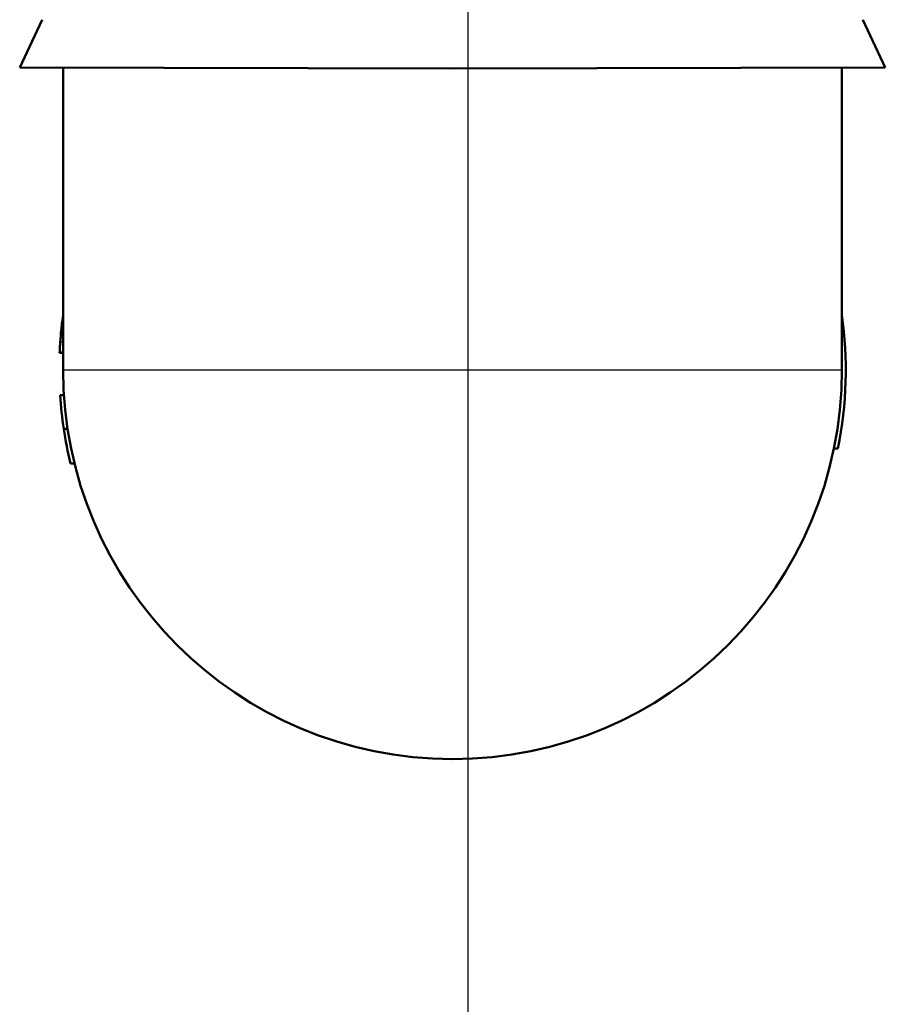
# Model space of a CAD drawing. Header units: millimetres. Extents: x 100 to 2000, y 93 to 4053.
# Tile 5 of 16: x 887 to 932, y 1441 to 1491. Entities that reach past the tile are written whole.
import ezdxf

# ---------------------------------------------------------------- set-up
doc = ezdxf.new("R2010")
doc.units = ezdxf.units.MM
doc.header["$LTSCALE"] = 10
for name, color, linetype, lineweight in [('Centerline(ISO)', 7, 'Continuous', 25), ('Visible Edges(ISO)', 7, 'Continuous', 50), ('Visible Tangent Edges(ISO)', 7, 'Continuous', 25)]:
    doc.layers.add(name, color=color, linetype=linetype, lineweight=lineweight)

msp = doc.modelspace()

# ---------------------------------------------------------------- linework, layer by layer
at = {"layer": 'Centerline(ISO)', "linetype": 'Continuous'}
msp.add_line((910.503, 832.761), (910.503, 2004.577), dxfattribs=at)
at = {"layer": 'Visible Edges(ISO)'}
for p, q in [((888.622, 1491.297), (887.474, 1488.836)), ((930.79, 1491.297), (931.938, 1488.836)), ((909.706, 1488.797), (887.474, 1488.836)), ((889.706, 1473.297), (889.706, 1488.832)), ((909.706, 1488.797), (931.938, 1488.836)), ((929.706, 1473.297), (929.706, 1488.832)), ((889.525, 1474.19), (889.706, 1474.19)), ((889.525, 1474.184), (889.706, 1474.184)), ((889.547, 1472.006), (889.747, 1472.006)), ((889.548, 1471.995), (889.748, 1471.995)), ((889.734, 1470.27), (889.936, 1470.27)), ((929.499, 1469.264), (929.295, 1469.264)), ((890.085, 1468.495), (890.291, 1468.495))]:
    msp.add_line(p, q, dxfattribs=at)
for radius, start, end in [(20.2, 348.4829, 8.0693), (20, 180, 0), (20.2, 183.6647, 183.6969), (20.2, 183.6969, 188.6181), (20.2, 188.6181, 193.7535)]:
    msp.add_arc((909.706, 1473.297), radius, start, end, dxfattribs=at)
for points, knots in [([(889.558, 1474.748), (889.571, 1474.926), (889.588, 1475.135), (889.626, 1475.508), (889.654, 1475.764), (889.704, 1476.119), (889.705, 1476.126), (889.706, 1476.133)], [-0.2566702, -0.2566702, -0.2566702, -0.2566702, -0.1161737, -0.1161737, -0.0105906, -0.0105906, -0.0085473, -0.0085473, -0.0085473, -0.0085473]), ([(889.525, 1474.19), (889.525, 1474.19), (889.526, 1474.2), (889.529, 1474.262), (889.531, 1474.31), (889.537, 1474.43), (889.544, 1474.544), (889.555, 1474.705), (889.556, 1474.726), (889.558, 1474.748)], [-0.1028327, -0.1028327, -0.1028327, -0.1028327, -0.0845661, -0.0845661, -0.0625615, -0.0625615, -0.0082335, -0.0082335, 0, 0, 0, 0])]:
    msp.add_open_spline(points, degree=3, knots=knots, dxfattribs=at)
msp.add_open_spline([(889.525, 1474.184), (889.525, 1474.184), (889.525, 1474.186), (889.525, 1474.19)], degree=3, dxfattribs=at)
at = {"layer": 'Visible Tangent Edges(ISO)'}
for p, q in [((889.558, 1474.748), (889.706, 1474.748)), ((889.706, 1473.297), (929.706, 1473.297))]:
    msp.add_line(p, q, dxfattribs=at)

doc.saveas('drawing.dxf')
